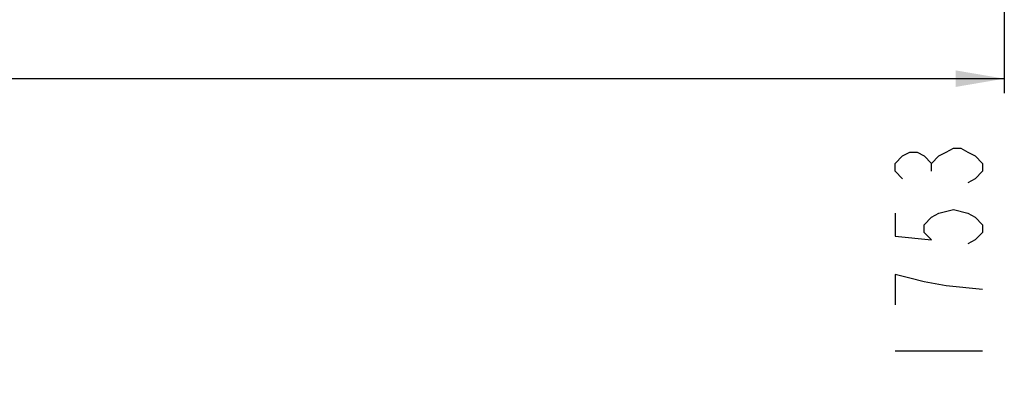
# Model space of a CAD drawing. Header units: millimetres. Extents: x 0 to 8410, y 0 to 5940.
# Tile 81 of 122: x 5168 to 6183, y 1723 to 2096. Entities that reach past the tile are written whole.
import ezdxf

# ---------------------------------------------------------------- set-up
doc = ezdxf.new("R2010")
doc.units = ezdxf.units.MM
doc.header["$LTSCALE"] = 462.55
doc.layers.get('0').update_dxf_attribs({"linetype": 'CONTINUOUS'})
doc.layers.add('14ALL_DIM', color=7, linetype='CONTINUOUS')
doc.layers.add('204101000016_DXF_DIMENSION', color=7, linetype='CONTINUOUS')
doc.styles.get("Standard").update_dxf_attribs({"font": 'txt', "width": 0.7})
doc.dimstyles.new('DIMSTYLE_5', dxfattribs={"dimtxt": 90, "dimasz": 50, "dimexe": 1.5, "dimexo": 0, "dimgap": 2.25, "dimtad": 0, "dimtih": 1, "dimtoh": 1, "dimdec": 0, "dimdsep": 46, "dimtxsty": 'Standard', "dimblk": '_FILLED', "dimblk1": '_FILLED', "dimblk2": '_FILLED', "dimcen": 0.09, "dimclrt": 5, "dimazin": 2, "dimtp": 0.01, "dimtm": 0.01, "dimtfac": 1, "dimtdec": 0, "dimtofl": 0, "dimtmove": 0, "dimatfit": 3, "dimldrblk": '_FILLED', "dimfxl": 1, "dimtolj": 1, "dimarcsym": 0})

# ---------------------------------------------------------------- blocks, each defined once
blk = doc.blocks.new('*D16')
at = {"layer": '204101000016_DXF_DIMENSION', "color": 2, "linetype": 'Continuous'}
blk.add_line((6183.3, 2709.2), (6183.3, 2020), dxfattribs=at)
blk = doc.blocks.new('_FILLED')
at = {"color": 0, "linetype": 'ByBlock'}
blk.add_solid([(0, 0), (-1, 0.17), (-1, -0.17)], dxfattribs=at)

msp = doc.modelspace()

# ---------------------------------------------------------------- linework, layer by layer
at = {"layer": '14ALL_DIM', "color": 2, "linetype": 'Continuous'}
msp.add_line((2735.73457, 2035.02478), (6183.34447, 2035.02478), dxfattribs=at)
msp.add_solid([(6183.34447, 2035.02478), (6133.34447, 2026.52478), (6133.34447, 2043.52478)], dxfattribs=at)
at = {"layer": '204101000016_DXF_DIMENSION', "color": 5, "linetype": 'Continuous'}
for p, q in [((6108.34459, 1939.58739), (6108.34459, 1947.46227)), ((6070.84453, 1754.52478), (6160.84447, 1754.52478))]:
    msp.add_line(p, q, dxfattribs=at)
for points in [[(6078.34444, 1931.71225), (6070.84453, 1939.58739), (6070.84453, 1947.46227), (6078.34444, 1955.3374), (6085.84435, 1959.27471), (6093.34426, 1959.27471), (6100.84468, 1955.3374), (6108.34459, 1947.46227), (6115.8445, 1955.3374), (6123.34441, 1959.27471), (6130.84432, 1963.21228), (6138.34422, 1963.21228), (6145.84465, 1959.27471), (6153.34456, 1955.3374), (6160.84447, 1947.46227), (6160.84447, 1939.58739), (6153.34456, 1931.71225), (6145.84465, 1927.77468)], [(6070.84453, 1896.27465), (6070.84453, 1872.64976), (6108.34459, 1868.71219), (6100.84468, 1876.58733), (6100.84468, 1884.46221), (6108.34459, 1892.33734), (6115.8445, 1896.27465), (6130.84432, 1900.21222), (6145.84465, 1896.27465), (6153.34456, 1892.33734), (6160.84447, 1884.46221), (6160.84447, 1876.58733), (6153.34456, 1868.71219), (6145.84465, 1864.77488)], [(6160.84447, 1817.52484), (6123.34441, 1821.46241), (6100.84468, 1825.39972), (6085.84435, 1829.33729), (6070.84453, 1833.27485), (6070.84453, 1801.77483)]]:
    msp.add_lwpolyline(points, dxfattribs=at)

# ---------------------------------------------------------------- dimensions: what is measured, and where the dimension line sits
at = {"layer": '204101000016_DXF_DIMENSION', "color": 2, "linetype": 'Continuous'}
dim = msp.add_ordinate_dim(feature_location=(6183.34447, 2709.226), offset=(0, -689.20122), dtype=1, origin=(4430.23457, 2709.226), dimstyle='DIMSTYLE_5', override={"dimgap": 22.499972, "dimtad": 1, "dimtih": 0, "dimtoh": 0}, dxfattribs=at)
dim.commit()
dim.dimension.update_dxf_attribs({"geometry": '*D16', "text_midpoint": (6160.84447, 1723.02478)})

doc.saveas('drawing.dxf')
